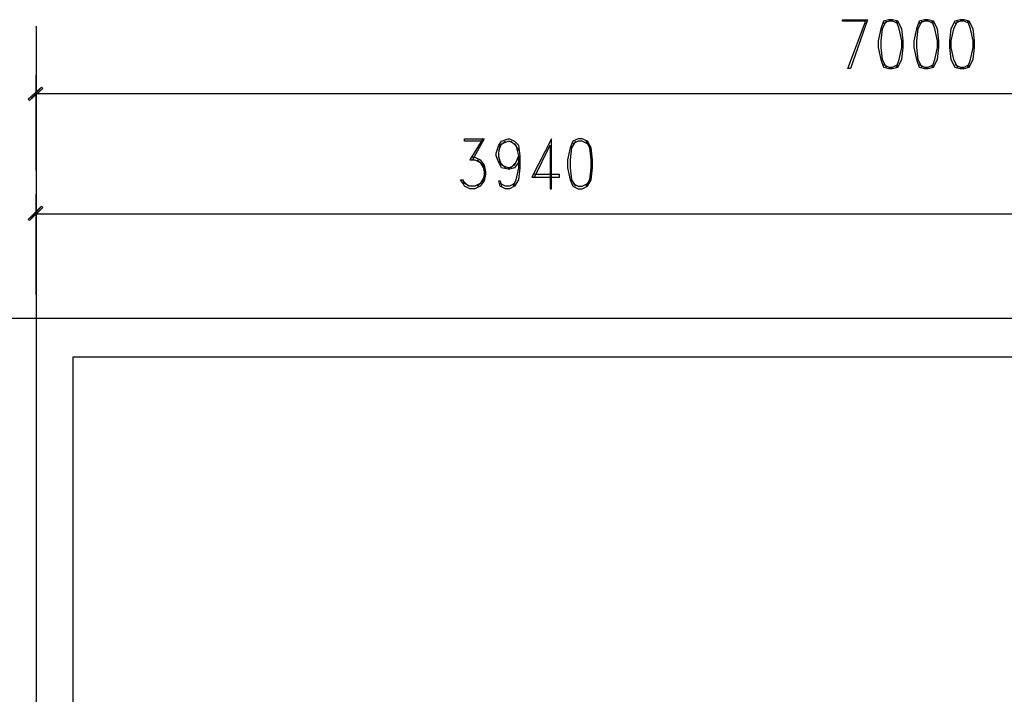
# Model space of a CAD drawing. Header units: millimetres. Extents: x 0 to 420, y 0 to 297.
# Tile 61 of 88: x 168 to 200, y 205 to 227. Entities that reach past the tile are written whole.
import ezdxf

# ---------------------------------------------------------------- set-up
doc = ezdxf.new("R2010")
doc.units = ezdxf.units.MM
doc.layers.add('FILL_000000', color=7, linetype='Continuous')
doc.layers.add('LINE_000000', color=7, linetype='Continuous')

msp = doc.modelspace()

# ---------------------------------------------------------------- hatches: boundary and pattern name
at = {"layer": 'FILL_000000'}
h = msp.add_hatch(color=7, dxfattribs=at)
h.dxf.hatch_style = 1
h.paths.add_polyline_path([(168.783, 224.621), (168.402, 224.197), (168.36, 224.24), (168.783, 224.621)])
h = msp.add_hatch(color=7, dxfattribs=at)
h.dxf.hatch_style = 1
h.paths.add_polyline_path([(168.825, 224.578), (168.783, 224.621), (168.402, 224.197), (168.825, 224.578)])
h = msp.add_hatch(color=7, dxfattribs=at)
h.dxf.hatch_style = 1
h.paths.add_polyline_path([(168.783, 220.811), (168.402, 220.345), (168.36, 220.387), (168.783, 220.811)])
h = msp.add_hatch(color=7, dxfattribs=at)
h.dxf.hatch_style = 1
h.paths.add_polyline_path([(168.825, 220.768), (168.783, 220.811), (168.402, 220.345), (168.825, 220.768)])

# ---------------------------------------------------------------- linework, layer by layer
at = {"layer": 'LINE_000000', "lineweight": 25}
for p, q in [((168.614, 226.568), (168.614, 73.702)), ((168.614, 221.954), (168.614, 225.002)), ((224.536, 224.409), (168.614, 224.409)), ((182.922, 222.97), (182.499, 222.292)), ((182.457, 221.446), (182.287, 221.615)), ((168.614, 217.974), (168.614, 221.192)), ((200.067, 220.557), (168.614, 220.557)), ((242.443, 217.212), (147.447, 217.212))]:
    msp.add_line(p, q, dxfattribs=at)
for points in [[(195.199, 226.737), (194.437, 226.737), (194.437, 226.78), (195.241, 226.78), (194.691, 225.213), (194.606, 225.213), (195.199, 226.78)], [(195.834, 226.737), (195.707, 226.483), (195.665, 226.102), (195.665, 225.891), (195.707, 225.51), (195.834, 225.256)], [(196.215, 226.653), (196.046, 226.737), (195.919, 226.737), (195.749, 226.653)], [(196.173, 225.256), (196.257, 225.51), (196.342, 225.891), (196.342, 226.102), (196.257, 226.483), (196.173, 226.737)], [(196.977, 226.737), (196.85, 226.483), (196.808, 226.102), (196.808, 225.891), (196.85, 225.51), (196.977, 225.256)], [(197.358, 226.653), (197.189, 226.737), (197.062, 226.737), (196.892, 226.653)], [(197.316, 225.256), (197.4, 225.51), (197.485, 225.891), (197.485, 226.102), (197.4, 226.483), (197.316, 226.737)], [(198.12, 226.737), (197.993, 226.483), (197.908, 226.102), (197.908, 225.891), (197.993, 225.51), (198.12, 225.256)], [(198.501, 226.653), (198.332, 226.737), (198.205, 226.737), (198.035, 226.653)], [(198.459, 225.256), (198.543, 225.51), (198.628, 225.891), (198.628, 226.102), (198.543, 226.483), (198.459, 226.737)], [(195.749, 225.34), (195.919, 225.256), (196.046, 225.256), (196.215, 225.34)], [(196.892, 225.34), (197.062, 225.256), (197.189, 225.256), (197.358, 225.34)], [(198.035, 225.34), (198.205, 225.256), (198.332, 225.256), (198.501, 225.34)], [(182.922, 222.885), (182.33, 222.885), (182.33, 222.97), (182.965, 222.97), (182.584, 222.292)], [(184.065, 222.208), (183.938, 222.038), (183.769, 221.996), (183.727, 221.996), (183.515, 222.038), (183.43, 222.208), (183.346, 222.419), (183.346, 222.504), (183.43, 222.758), (183.515, 222.885), (183.727, 222.97), (183.769, 222.97), (183.938, 222.885), (184.065, 222.758), (184.108, 222.419), (184.108, 222.038), (184.065, 221.657), (183.938, 221.446), (183.769, 221.361), (183.642, 221.361), (183.473, 221.446), (183.43, 221.615), (183.473, 221.615), (183.515, 221.446)], [(183.642, 222.038), (183.473, 222.208), (183.43, 222.419), (183.43, 222.504), (183.473, 222.758), (183.642, 222.885)], [(183.43, 222.589), (183.515, 222.8), (183.727, 222.885), (183.769, 222.885), (183.938, 222.8), (184.065, 222.589)], [(183.811, 222.885), (183.981, 222.758), (184.065, 222.419), (184.065, 222.038), (183.981, 221.657), (183.896, 221.446)], [(184.573, 221.742), (185.081, 222.758), (185.081, 221.361), (185.124, 221.361), (185.124, 222.97), (184.489, 221.742), (185.378, 221.742), (185.378, 221.827), (184.573, 221.827)], [(185.886, 222.885), (185.759, 222.673), (185.716, 222.292), (185.716, 222.038), (185.759, 221.657), (185.886, 221.446)], [(186.267, 222.8), (186.097, 222.885), (185.97, 222.885), (185.801, 222.8)], [(186.224, 221.446), (186.351, 221.657), (186.394, 222.038), (186.394, 222.292), (186.351, 222.673), (186.224, 222.885)], [(182.584, 222.377), (182.668, 222.377), (182.838, 222.292), (182.965, 222.123), (183.007, 221.911), (183.007, 221.827), (182.965, 221.615), (182.838, 221.446), (182.668, 221.361), (182.499, 221.361), (182.33, 221.446), (182.287, 221.53), (182.203, 221.657), (182.287, 221.657)], [(184.065, 222.377), (183.938, 222.123), (183.769, 222.038), (183.727, 222.038), (183.515, 222.123), (183.43, 222.377)], [(184.065, 222.419), (183.981, 222.208), (183.811, 222.038)], [(182.499, 222.292), (182.668, 222.292), (182.838, 222.208), (182.965, 221.996)], [(182.753, 222.292), (182.922, 222.123), (182.965, 221.911), (182.965, 221.827), (182.922, 221.615), (182.753, 221.446)], [(182.965, 221.742), (182.838, 221.53), (182.668, 221.446), (182.499, 221.446), (182.33, 221.53), (182.287, 221.657)], [(183.938, 221.53), (183.769, 221.446), (183.642, 221.446), (183.473, 221.53)], [(185.801, 221.53), (185.97, 221.446), (186.097, 221.446), (186.267, 221.53)], [(224.536, 196.808), (224.536, 217.212), (168.614, 217.212), (168.614, 196.808)], [(169.799, 196.808), (169.799, 215.985), (223.308, 215.985), (223.308, 196.808)]]:
    msp.add_lwpolyline(points, dxfattribs=at)
for points in [[(195.919, 226.78), (195.749, 226.737), (195.665, 226.483), (195.58, 226.102), (195.58, 225.891), (195.665, 225.51), (195.749, 225.256), (195.919, 225.213), (196.046, 225.213), (196.215, 225.256), (196.342, 225.51), (196.384, 225.891), (196.384, 226.102), (196.342, 226.483), (196.215, 226.737), (196.046, 226.78), (195.919, 226.78)], [(197.062, 226.78), (196.892, 226.737), (196.808, 226.483), (196.723, 226.102), (196.723, 225.891), (196.808, 225.51), (196.892, 225.256), (197.062, 225.213), (197.189, 225.213), (197.358, 225.256), (197.485, 225.51), (197.527, 225.891), (197.527, 226.102), (197.485, 226.483), (197.358, 226.737), (197.189, 226.78), (197.062, 226.78)], [(198.205, 226.78), (198.035, 226.737), (197.908, 226.483), (197.866, 226.102), (197.866, 225.891), (197.908, 225.51), (198.035, 225.256), (198.205, 225.213), (198.332, 225.213), (198.501, 225.256), (198.628, 225.51), (198.67, 225.891), (198.67, 226.102), (198.628, 226.483), (198.501, 226.737), (198.332, 226.78), (198.205, 226.78)], [(185.97, 222.97), (185.801, 222.885), (185.716, 222.673), (185.632, 222.292), (185.632, 222.038), (185.716, 221.657), (185.801, 221.446), (185.97, 221.361), (186.097, 221.361), (186.267, 221.446), (186.394, 221.657), (186.436, 222.038), (186.436, 222.292), (186.394, 222.673), (186.267, 222.885), (186.097, 222.97), (185.97, 222.97)]]:
    msp.add_lwpolyline(points, close=True, dxfattribs=at)
at = {"layer": 'LINE_000000', "lineweight": 0}
for points in [[(168.783, 224.621), (168.402, 224.197), (168.36, 224.24), (168.783, 224.621)], [(168.825, 224.578), (168.783, 224.621), (168.402, 224.197), (168.825, 224.578)], [(168.783, 220.811), (168.402, 220.345), (168.36, 220.387), (168.783, 220.811)], [(168.825, 220.768), (168.783, 220.811), (168.402, 220.345), (168.825, 220.768)]]:
    msp.add_lwpolyline(points, close=True, dxfattribs=at)

doc.saveas('drawing.dxf')
